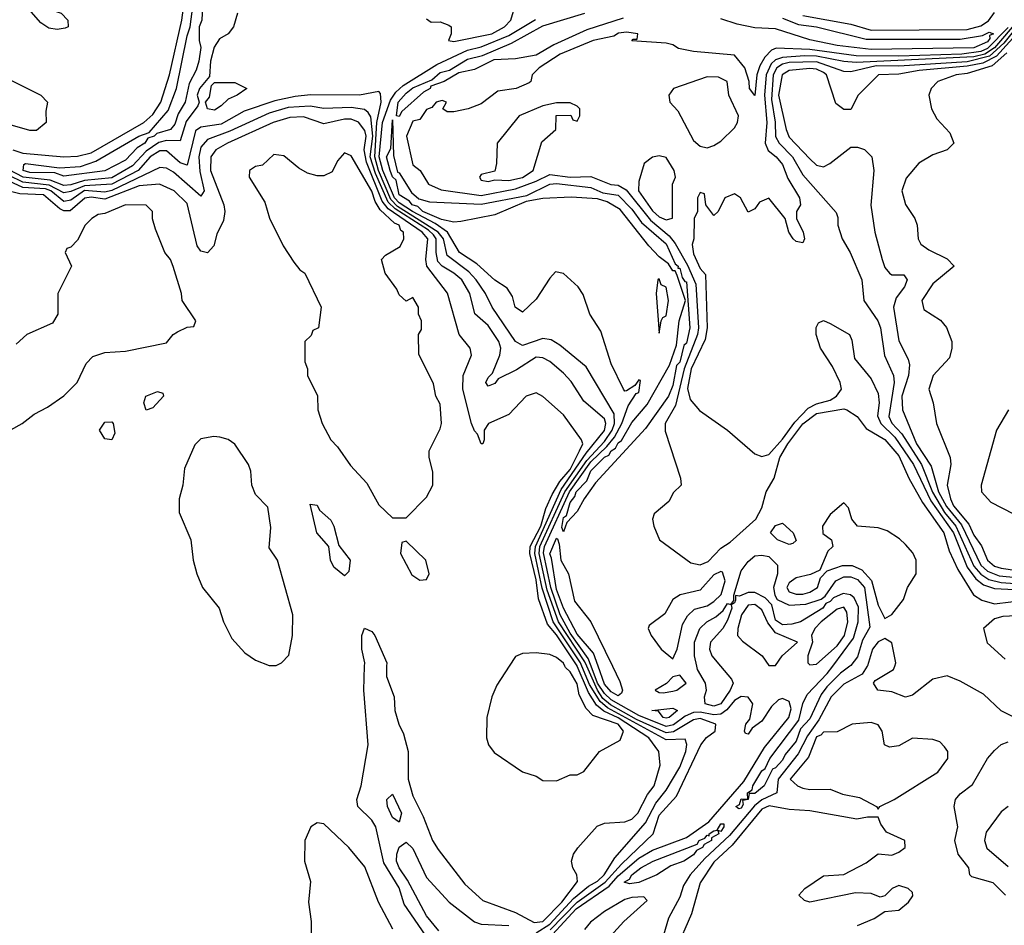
# Model space of a CAD drawing. Header units: inches. Extents: x 2380053 to 2584298, y 380219 to 546618.
# Tile 228 of 256: x 2470761 to 2473639, y 489242 to 491891. Entities that reach past the tile are written whole.
import ezdxf

# ---------------------------------------------------------------- set-up
doc = ezdxf.new("R2010")
doc.units = ezdxf.units.IN
doc.header["$MEASUREMENT"] = 0
doc.layers.add('C4478', color=7, linetype='Continuous')
doc.layers.add('C4479', color=7, linetype='Continuous')

msp = doc.modelspace()

# ---------------------------------------------------------------- linework, layer by layer
at = {"layer": 'C4478', "color": 2}
for points, elevation in [([(2471957.3, 489197.3), (2471884.1, 489304.1), (2471870, 489351.6), (2471825.1, 489425.1), (2471801.6, 489530), (2471790, 489549.3), (2471749.4, 489590), (2471746.6, 489610), (2471758.4, 489650), (2471779.5, 489770), (2471767, 489930), (2471769, 490000)], 30), ([(2471833.3, 490000), (2471833, 489970), (2471855.5, 489910), (2471857.1, 489870), (2471868.5, 489830), (2471882.3, 489802.3), (2471895.8, 489750), (2471895.8, 489670), (2471910, 489620.7), (2471940.3, 489560.3), (2471967.7, 489490), (2471984.1, 489464.1), (2472062.3, 489362.3), (2472114.6, 489314.6), (2472210, 489279.5), (2472264.9, 489250), (2472290, 489252.7), (2472345.3, 489310), (2472391.3, 489370), (2472389.4, 489389.4), (2472377.2, 489410), (2472373.2, 489430), (2472379, 489450), (2472391.8, 489468.2), (2472448.3, 489531.7), (2472470, 489540.4), (2472530, 489544.9), (2472550, 489552.7), (2472567.3, 489570), (2472595.7, 489624.3), (2472615.4, 489650), (2472632.7, 489710), (2472629, 489750), (2472599.8, 489790), (2472510, 489849), (2472468.5, 489868.5), (2472446.4, 489886.4), (2472423.5, 489923.5), (2472390.3, 490000)], 30), ([(2472191.3, 490000), (2472155.3, 489944.7), (2472141, 489910), (2472126, 489850), (2472124.7, 489790), (2472131.3, 489770), (2472147.1, 489747.1), (2472230, 489691.3), (2472270, 489678), (2472290, 489666), (2472330, 489664.7), (2472370, 489682), (2472390, 489682), (2472410, 489692), (2472455.3, 489750), (2472516.3, 489783.7), (2472526, 489810), (2472509.7, 489830), (2472435.6, 489855.6), (2472416.2, 489876.2), (2472396.2, 489916.2), (2472390, 489948.7), (2472370, 489983.7), (2472355.8, 489995.8), (2472354, 490000)], 34), ([(2472270, 489219.8), (2472310, 489245.2), (2472379.9, 489320.1), (2472423, 489357), (2472450, 489371.1), (2472468.9, 489390), (2472500.4, 489439.6), (2472590, 489541.5), (2472620.6, 489599.4), (2472650, 489637.7), (2472690, 489704.6), (2472707.4, 489750), (2472711.1, 489771.1), (2472706.3, 489786.3), (2472650, 489785), (2472478.6, 489878.6), (2472457, 489897), (2472426.7, 489946.7), (2472404.2, 490000)], 26), ([(2472282.8, 489177.2), (2472387.5, 489290), (2472483.3, 489356.7), (2472510, 489386.4), (2472570, 489438.4), (2472610, 489462), (2472710, 489499.1), (2472775.1, 489544.9), (2472877.4, 489662.6), (2472938.2, 489761.8), (2473009, 489850), (2473015.3, 489875.3), (2473010, 489896.9), (2472990, 489905.1), (2472978.7, 489901.3), (2472957.8, 489882.2), (2472930, 489839.6), (2472901.6, 489818.4), (2472890, 489801.2), (2472882.7, 489802.7), (2472879, 489810), (2472883.7, 489830), (2472894.8, 489845.2), (2472903.5, 489890), (2472890, 489909.6), (2472870, 489911.6), (2472850, 489899.8), (2472827.4, 489872.6), (2472810, 489859.5), (2472790, 489857.3), (2472750, 489865.8), (2472730, 489864.9), (2472706, 489854), (2472671.7, 489828.3), (2472650, 489823.4), (2472570, 489856.1), (2472490, 489901.4), (2472470, 489919.9), (2472450, 489949.9), (2472430.8, 490000)], 18), ([(2472311.4, 489228.6), (2472390, 489309.7), (2472472.1, 489367.9), (2472519.5, 489420.5), (2472612.7, 489510), (2472630, 489564.4), (2472680.5, 489619.5), (2472751.7, 489770), (2472768.7, 489791.3), (2472793.5, 489810), (2472795.8, 489830), (2472750, 489846.5), (2472730, 489843.4), (2472672.1, 489807.9), (2472650, 489804.9), (2472564.1, 489844.1), (2472487.2, 489887.2), (2472465.5, 489905.5), (2472449.5, 489929.5), (2472418.3, 490000)], 22), ([(2472493.2, 490000), (2472515, 489955), (2472522.3, 489930), (2472519.4, 489920.6), (2472510, 489913.3), (2472490, 489925.2), (2472470, 489947.4), (2472451.6, 490000)], 14), ([(2473237.7, 490000), (2473223.4, 489976.6), (2473170, 489947.2), (2473132.5, 489910), (2473097, 489843), (2473063.4, 489796.6), (2473036.1, 489743.9), (2472978.1, 489670), (2472973.4, 489630), (2472930, 489609.3), (2472908.1, 489591.9), (2472835.4, 489504.6), (2472763, 489437), (2472720.3, 489390), (2472701.4, 489358.6), (2472690, 489324), (2472657.4, 489262.6), (2472635.3, 489190)], 18), ([(2472809, 490000), (2472841.6, 489961.6), (2472846, 489950), (2472837.8, 489930), (2472810.1, 489889.9), (2472790, 489882.6), (2472764.2, 489890), (2472762, 489910), (2472768.7, 489930), (2472765.1, 489950), (2472742.2, 489990), (2472739.9, 490000)], 14), ([(2473187.7, 490000), (2473160.3, 489979.7), (2473120.3, 489939.7), (2473103.1, 489916.9), (2473070, 489846), (2473042.8, 489817.2), (2473030, 489780.5), (2472998, 489742), (2472990, 489724.8), (2472970, 489702.7), (2472961.2, 489698.8), (2472936.9, 489650), (2472910, 489627.8), (2472892.5, 489627.5), (2472890, 489609.8), (2472873, 489607), (2472875.3, 489595.3), (2472870, 489585.1), (2472862.5, 489582.5), (2472854, 489590), (2472864.9, 489595.1), (2472870, 489611.6), (2472889.3, 489610.7), (2472888.4, 489630), (2472902, 489638), (2472903.5, 489650), (2472930, 489693.7), (2472939.3, 489700.7), (2472953.3, 489730), (2473037.8, 489842.2), (2473050, 489890.8), (2473062.6, 489917.4), (2473121.3, 489978.7), (2473137.1, 490000)], 14), ([(2473708, 489830), (2473629.6, 489869.6), (2473578, 489918), (2473510, 489956), (2473471.9, 489971.9), (2473430, 489962), (2473370, 489915.1), (2473350.4, 489909.6), (2473310, 489925.1), (2473269.3, 489930), (2473256, 489950), (2473261.6, 489958.4), (2473315.3, 489990), (2473318.3, 490000)], 18), ([(2473642, 489330), (2473606.3, 489366.3), (2473544, 489384), (2473538, 489390), (2473535.3, 489410), (2473504, 489450), (2473494, 489490), (2473502.7, 489530), (2473492.3, 489590), (2473496, 489610), (2473510, 489626.8), (2473545.8, 489654.2), (2473589.8, 489730.2), (2473610, 489753.4), (2473630, 489770.7), (2473650, 489778.8)], 18), ([(2473210, 489241), (2473258, 489262), (2473290, 489282), (2473330, 489286), (2473359, 489310), (2473371.7, 489328.3), (2473370, 489338), (2473358, 489350), (2473330, 489358), (2473311.3, 489350), (2473290, 489328), (2473276, 489324), (2473250, 489335.1), (2473203.4, 489336.6), (2473070, 489309.4), (2473054.6, 489314.6), (2473038, 489330), (2473055.3, 489350), (2473110, 489386.8), (2473170, 489391), (2473234.8, 489425.2), (2473270, 489451.3), (2473310, 489447.7), (2473330, 489456), (2473348.7, 489470), (2473348, 489490), (2473294.5, 489514.5), (2473277.6, 489537.6), (2473270, 489558), (2473238.4, 489558.4), (2473207.5, 489552.5), (2473070, 489577.3), (2473010, 489581.1), (2472951.3, 489591.3), (2472930, 489581.8), (2472843.2, 489476.8), (2472790, 489426.6), (2472750, 489366), (2472724.2, 489275.8), (2472678.3, 489170)], 22), ([(2473650, 489589.2), (2473630, 489574), (2473585.5, 489514.5), (2473580.7, 489490), (2473588, 489468), (2473650, 489414)], 18), ([(2471851.2, 489231.2), (2471809.4, 489310), (2471770, 489413.2), (2471722.7, 489470), (2471650, 489539), (2471630, 489542), (2471612, 489530), (2471594, 489490), (2471593, 489430), (2471610.6, 489370), (2471604.9, 489310), (2471612.8, 489252.8), (2471612.7, 489210)], 34), ([(2471985.8, 489225.8), (2471949.8, 489270), (2471894.2, 489374.2), (2471869.8, 489410), (2471861.8, 489430), (2471862.7, 489450), (2471870, 489470.7), (2471890, 489484.9), (2471910, 489466.4), (2471950, 489382), (2472016, 489310), (2472090, 489252.6), (2472110, 489245.5), (2472190, 489241.3)], 26), ([(2472488, 489210), (2472526.8, 489253.2), (2472594.6, 489314.6), (2472585.2, 489325.2), (2472550, 489323.5), (2472530, 489317.4), (2472470, 489282.5), (2472429.1, 489250.9), (2472411.9, 489230)], 18)]:
    msp.add_lwpolyline(points, dxfattribs=dict(at, elevation=elevation))
for points, elevation in [([(2472690, 489974), (2472670, 489968.7), (2472651, 489949), (2472618, 489930), (2472630, 489922.8), (2472642, 489922), (2472670, 489927.2), (2472682, 489930), (2472709, 489950)], 18), ([(2472650, 489847.8), (2472642, 489850), (2472628.2, 489868.2), (2472608, 489870), (2472670, 489877.4), (2472683, 489870), (2472659.1, 489850)], 14), ([(2473250, 489835.3), (2473194, 489830), (2473150, 489808), (2473110, 489807), (2473102.2, 489797.8), (2473090, 489792.9), (2473066.3, 489733.7), (2473013, 489670), (2473034, 489650), (2473050, 489643.6), (2473070, 489639.5), (2473130, 489640.4), (2473165.4, 489625.4), (2473215.5, 489615.5), (2473264.7, 489590), (2473270, 489582), (2473275.3, 489590), (2473317.2, 489610), (2473444, 489690), (2473473.2, 489730), (2473474, 489750), (2473464.1, 489764.1), (2473450, 489779), (2473430, 489785.2), (2473370, 489789), (2473330, 489766.6), (2473302.7, 489762.7), (2473288.7, 489770), (2473282, 489810), (2473270, 489828)], 22), ([(2471870, 489544), (2471850, 489557.2), (2471836, 489590), (2471834, 489610), (2471850, 489626), (2471877, 489570)], 26), ([(2472810, 489516), (2472801, 489519), (2472804, 489510), (2472782.4, 489497.6), (2472782.4, 489490), (2472761.3, 489478.7), (2472757, 489470), (2472739.3, 489460.7), (2472730, 489448.4), (2472702, 489430), (2472664.2, 489415.8), (2472623, 489390), (2472570, 489367), (2472543.3, 489363.3), (2472527.9, 489367.9), (2472543.3, 489376.7), (2472549.8, 489390), (2472576.2, 489410), (2472612.3, 489430), (2472740.7, 489479.3), (2472746.9, 489490), (2472763.3, 489496.7), (2472770, 489505.5), (2472776, 489504), (2472776, 489510), (2472790, 489518.4), (2472799.7, 489520.3), (2472810, 489539.3), (2472818.8, 489538.8), (2472819.3, 489530)], 14)]:
    msp.add_lwpolyline(points, close=True, dxfattribs=dict(at, elevation=elevation))
at = {"layer": 'C4479', "color": 2}
for points, elevation in [([(2470740.3, 491510), (2470770, 491500.9), (2470889.7, 491490.3), (2470930, 491492.3), (2470970, 491501.7), (2471124, 491590), (2471150, 491613.8), (2471172.9, 491650), (2471198.1, 491730), (2471234.6, 491890), (2471244.9, 491970)], 18), ([(2470755.3, 491975.3), (2470810, 491950.7), (2470818, 491938), (2470842.8, 491922.8), (2470882, 491910), (2470901, 491890), (2470902, 491870), (2470894, 491866), (2470870, 491862.7), (2470846, 491866), (2470822, 491882), (2470794, 491914), (2470768.9, 491928.9), (2470750, 491948)], 18), ([(2471295.6, 491950), (2471292.9, 491890), (2471285.7, 491870), (2471285.3, 491830), (2471290.2, 491810), (2471283.9, 491770), (2471276.5, 491743.5), (2471255.8, 491704.2), (2471244, 491650), (2471224.3, 491615.7), (2471214.1, 491585.9), (2471201.3, 491570), (2471161.5, 491558.5), (2471153.7, 491550), (2471135.6, 491544.4), (2471126.3, 491530), (2471104, 491516), (2471070, 491479.8), (2471010, 491449.2), (2470890, 491433.6), (2470863.1, 491443.1), (2470790, 491444.1), (2470771.3, 491450), (2470772.3, 491467.7), (2470778, 491470), (2470877.4, 491457.4), (2470938, 491462), (2470983.2, 491476.8), (2471109.4, 491550.6), (2471139, 491561), (2471194.8, 491625.2), (2471219.3, 491690), (2471250, 491844), (2471259.3, 491870), (2471271.8, 491968.2)], 14), ([(2471397.8, 491910), (2471386, 491870), (2471370.2, 491849.8), (2471345.1, 491834.9), (2471329.3, 491810.7), (2471318.4, 491770), (2471315.2, 491724.8), (2471285.8, 491690), (2471279, 491670), (2471284.9, 491650), (2471281.3, 491638.7), (2471247.1, 491592.9), (2471230, 491536.9), (2471190, 491537.8), (2471167.8, 491532.2), (2471130, 491506.6), (2471090, 491463.2), (2471030, 491428.9), (2470950, 491420.3), (2470910, 491407.9), (2470890, 491406.2), (2470850, 491421.7), (2470771.1, 491430), (2470730, 491451.6)], 18), ([(2472524.7, 491895.3), (2472418.7, 491861.3), (2472322.4, 491817.6), (2472270, 491787.2), (2472210, 491776.4), (2472146.4, 491773.6), (2472090, 491745.6), (2472044.4, 491735.6), (2472001.6, 491710), (2471962.9, 491697.1), (2471960.4, 491690), (2471940.9, 491679.1), (2471877.8, 491622.2), (2471870, 491608.2), (2471862, 491610), (2471866.6, 491650), (2471890, 491676), (2471910, 491691.5), (2471964.9, 491715.1), (2471990, 491736.3), (2472016.6, 491743.4), (2472070, 491775.3), (2472113.7, 491786.3), (2472197.9, 491822.1), (2472290, 491872.9), (2472412.7, 491910)], 14), ([(2471950, 491894), (2471963.6, 491883.6), (2471990, 491884.7), (2472015.3, 491875.3), (2472022, 491870), (2472022, 491850), (2472014, 491830), (2472030, 491827.3), (2472141.2, 491850), (2472178, 491870), (2472196, 491890), (2472204, 491916)], 22), ([(2472990, 491895.8), (2473037.4, 491877.4), (2473090.1, 491870.1), (2473234.5, 491834.5), (2473510, 491834), (2473575.2, 491844.8), (2473594.7, 491854.7), (2473606.8, 491850), (2473595.4, 491844.6), (2473596.4, 491836.4), (2473590, 491826.7), (2473550, 491809.2), (2473250, 491804.3), (2473150, 491815.5), (2473070, 491832.1), (2472970, 491864.5), (2472910, 491867.3), (2472857.7, 491877.7), (2472810, 491893.6)], 14), ([(2473050, 491903.7), (2473190, 491878), (2473250, 491860.8), (2473530, 491862.8), (2473570, 491873.2), (2473592.5, 491887.5), (2473610, 491912.2)], 18), ([(2472430.8, 490000), (2472422.3, 490022.3), (2472370, 490096.4), (2472340.5, 490150), (2472313.1, 490230), (2472291.5, 490331.5), (2472294.3, 490350), (2472367.4, 490510), (2472430, 490597.7), (2472477.4, 490642.6), (2472499.4, 490670), (2472520.7, 490710), (2472538.9, 490761.1), (2472562.7, 490797.3), (2472570, 490801), (2472575.3, 490835.3), (2472570, 490838), (2472558.8, 490821.2), (2472534.8, 490805.2), (2472530, 490804), (2472525.2, 490810), (2472490, 490884), (2472459.8, 490979.8), (2472427.3, 491030), (2472407.5, 491087.5), (2472393.2, 491110), (2472350, 491149), (2472326.8, 491153.2), (2472310, 491135.3), (2472270, 491073.2), (2472230, 491035.3), (2472209.3, 491050), (2472201.5, 491081.5), (2472185.8, 491105.8), (2472150, 491129.6), (2472097.1, 491177.1), (2472046.2, 491210), (2472010.9, 491270), (2471975.1, 491295.1), (2471908.4, 491330), (2471870, 491355.7), (2471856.3, 491370), (2471822.6, 491450), (2471811.8, 491490), (2471820.7, 491590), (2471844.5, 491655.5), (2471860.5, 491679.5), (2471881.2, 491698.8), (2471980.2, 491759.8), (2472070, 491801.5), (2472110, 491811.3), (2472190, 491844.4), (2472268.8, 491891.2)], 18), ([(2473650, 491867.9), (2473590, 491807), (2473570, 491798.2), (2473514.8, 491790), (2473330, 491784.4), (2473205.5, 491785.5), (2473070, 491804), (2472972.1, 491807.9), (2472958.4, 491801.6), (2472938.6, 491781.4), (2472923.8, 491756.2), (2472915.6, 491730), (2472910, 491669), (2472894, 491690), (2472893.2, 491710), (2472880.4, 491750), (2472850, 491787.6), (2472730, 491797.6), (2472686.6, 491806.6), (2472670, 491817.2), (2472650, 491822.7), (2472550, 491829.2), (2472554, 491834), (2472566, 491834), (2472568, 491850), (2472534.2, 491854.2), (2472511.2, 491851.2), (2472497, 491843), (2472437.3, 491830), (2472340.4, 491790), (2472279.1, 491750), (2472258.8, 491730), (2472254.8, 491710), (2472250, 491706), (2472212, 491690), (2472158, 491682), (2472110, 491645.2), (2472072, 491630), (2472030, 491621.2), (2472010, 491622), (2471998, 491630), (2472008, 491650), (2471995.1, 491655.1), (2471978, 491650), (2471965.5, 491634.5), (2471950, 491628.7), (2471930, 491599), (2471910, 491594), (2471891, 491550), (2471910, 491466.8), (2471931.3, 491450), (2471956, 491410), (2471993.1, 491393.1), (2472110, 491377), (2472210, 491396.6), (2472270, 491418.4), (2472310, 491438.3), (2472370, 491430.8), (2472430, 491432.8), (2472488.7, 491408.7), (2472510, 491406.9), (2472533.7, 491393.7), (2472604.6, 491304.6), (2472659.2, 491259.2), (2472676.5, 491236.5), (2472713, 491173), (2472737.5, 491117.5), (2472744.6, 490990), (2472741.5, 490970), (2472702.8, 490870), (2472677.6, 490762.4), (2472647.6, 490710), (2472647.5, 490687.5), (2472692, 490550), (2472694, 490530), (2472671.6, 490508.4), (2472658, 490482), (2472614.8, 490445.2), (2472610.8, 490430), (2472614, 490410), (2472631, 490370), (2472722, 490302), (2472750, 490296.9), (2472773.3, 490306.7), (2472810, 490345.3), (2472837.3, 490362.7), (2472912.1, 490430), (2472930, 490463), (2472942.2, 490510), (2472966.2, 490550), (2472982.3, 490610), (2473006, 490650), (2473050, 490709.2), (2473090, 490739.4), (2473170, 490752.4), (2473178.8, 490750), (2473208.4, 490730), (2473234.9, 490694.9), (2473290, 490663.1), (2473330, 490615.2), (2473359.6, 490550), (2473399.2, 490479.2), (2473462.3, 490390), (2473477.8, 490337.8), (2473502.5, 490282.5), (2473548.4, 490208.4), (2473573, 490193), (2473610, 490182.8), (2473705.7, 490194.3)], 18), ([(2473679, 491890), (2473610, 491808.6), (2473581.6, 491790), (2473550, 491782.1), (2473206.1, 491766.1), (2473170, 491768.6), (2473090, 491784.2), (2473054.3, 491785.7), (2472990, 491780.9), (2472970, 491773.7), (2472957.7, 491762.3), (2472942.7, 491730), (2472937.8, 491670), (2472944.3, 491590), (2472940.2, 491530), (2472948.3, 491508.3), (2472971.7, 491490), (2472990, 491468), (2473006.4, 491426.4), (2473040.5, 491370), (2473042.8, 491350), (2473031, 491330), (2473031, 491310), (2473050.8, 491270), (2473054.8, 491250), (2473050, 491238), (2473030, 491242), (2473022, 491250), (2473009, 491270), (2472998, 491310), (2472950, 491368.7), (2472922.8, 491357.2), (2472910, 491338), (2472890, 491328), (2472868, 491370), (2472850, 491382), (2472822, 491370), (2472802, 491330), (2472790, 491318), (2472766, 491350), (2472762, 491382), (2472750, 491386), (2472742, 491370), (2472742, 491330), (2472732, 491310), (2472731.3, 491250), (2472726.4, 491233.6), (2472730, 491206), (2472750, 491163), (2472765.7, 491145.7), (2472770.4, 490990), (2472764.3, 490955.7), (2472723.1, 490870), (2472712.7, 490812.7), (2472720.4, 490780.4), (2472747.8, 490747.8), (2472830, 490690.3), (2472910, 490620.7), (2472930, 490613), (2472950, 490619.5), (2472990, 490663.8), (2473026, 490714), (2473065.4, 490754.6), (2473090, 490767.5), (2473130, 490778.5), (2473147.8, 490790), (2473162.7, 490810), (2473159.3, 490830), (2473136.5, 490876.5), (2473101.2, 490930), (2473089, 490970), (2473088.9, 490991.1), (2473095.3, 491004.7), (2473110, 491011.3), (2473130, 491002.8), (2473186, 490970), (2473193.4, 490953.4), (2473200.5, 490900.5), (2473250, 490840.7), (2473270, 490798), (2473272.8, 490770), (2473268, 490732), (2473278.2, 490710), (2473319.1, 490670), (2473373.5, 490590), (2473423.7, 490483.7), (2473490.3, 490390.3), (2473530.1, 490290.1), (2473555.4, 490255.4), (2473577.6, 490237.6), (2473610, 490227.2), (2473844.1, 490215.9)], 22), ([(2473691.4, 491890), (2473637.4, 491822.6), (2473595.4, 491784.6), (2473530, 491768), (2473330, 491755), (2473264.1, 491755.9), (2473190, 491738.5), (2473170, 491739.8), (2473090, 491767.5), (2473010, 491765.4), (2472990, 491760.7), (2472973.5, 491750), (2472963.1, 491730), (2472957.8, 491657.8), (2472968.8, 491591.2), (2472969.5, 491549.5), (2472980.8, 491530), (2473019.2, 491490), (2473050, 491437), (2473147.1, 491327.1), (2473152.3, 491312.3), (2473152.2, 491290), (2473164.4, 491250), (2473188.2, 491210), (2473222.4, 491130), (2473227.7, 491070), (2473268.8, 491010), (2473276.5, 490990), (2473289, 490909), (2473314.9, 490850), (2473316.5, 490830), (2473301, 490730), (2473310, 490710.4), (2473339.2, 490679.2), (2473396.6, 490590), (2473428.6, 490508.6), (2473464.3, 490450), (2473497.2, 490410), (2473550, 490292.2), (2473570, 490268.9), (2473593.8, 490253.8), (2473630, 490244.8), (2473750, 490236.2)], 26), ([(2473682.3, 491857.7), (2473615.5, 491784.5), (2473575.7, 491764.3), (2473530, 491755.1), (2473390, 491742.7), (2473330, 491731.3), (2473270.6, 491729.4), (2473212, 491670), (2473190, 491628.7), (2473170, 491628.7), (2473146.3, 491646.3), (2473119.1, 491730), (2473110, 491736.8), (2473090, 491746.6), (2473070, 491748.7), (2473010, 491742), (2472989.4, 491730), (2472979.1, 491670), (2473001.1, 491570), (2473010, 491547.4), (2473070, 491483.8), (2473090, 491466), (2473110, 491460.7), (2473128.7, 491470), (2473190, 491518), (2473210, 491518), (2473230, 491511.3), (2473251.3, 491490), (2473257.3, 491450), (2473248.3, 491348.3), (2473260.7, 491270), (2473282, 491190), (2473290, 491166), (2473302.8, 491150), (2473310, 491144.9), (2473344.7, 491144.7), (2473354.8, 491130), (2473347.3, 491110), (2473322.6, 491077.4), (2473314.4, 491050), (2473330, 490951.3), (2473357.8, 490897.7), (2473361.7, 490881.7), (2473358.6, 490850), (2473338.9, 490790), (2473341.5, 490750), (2473381.7, 490650), (2473425.4, 490585.4), (2473446.4, 490510), (2473470, 490467.5), (2473513.5, 490413.5), (2473570, 490295.6), (2473590, 490277.6), (2473624.2, 490264.3), (2473747.1, 490253)], 30), ([(2473645.9, 491794.1), (2473603.5, 491756.5), (2473530, 491733.9), (2473498, 491730), (2473444.7, 491710), (2473424.7, 491690), (2473418, 491670), (2473426, 491630), (2473441.4, 491601.4), (2473479.8, 491559.8), (2473491.3, 491530), (2473471.3, 491510), (2473430, 491496), (2473388.6, 491471.4), (2473352.1, 491427.9), (2473339.1, 491390), (2473350.4, 491350.4), (2473377.3, 491310), (2473384, 491290), (2473387.3, 491250), (2473394.9, 491234.9), (2473418.3, 491218.3), (2473472, 491192), (2473492, 491170), (2473430, 491118), (2473398, 491070), (2473403.4, 491043.4), (2473452.2, 491012.2), (2473470, 490991), (2473484.9, 490950), (2473485.5, 490930), (2473478.4, 490901.6), (2473431, 490850), (2473418, 490810), (2473431, 490770), (2473440.7, 490710), (2473480.7, 490610), (2473482, 490590), (2473471.7, 490530), (2473481.3, 490490), (2473490, 490469.4), (2473535.5, 490415.5), (2473550, 490383.2), (2473572.4, 490352.4), (2473590, 490310.4), (2473610, 490292.7), (2473630, 490286.3), (2473730, 490272.1)], 34), ([(2470734.4, 491714.4), (2470822, 491670), (2470842, 491650), (2470836.9, 491623.1), (2470838, 491590), (2470810, 491567), (2470790, 491567.3), (2470725.9, 491585.9)], 18), ([(2472418.3, 490000), (2472412.7, 490012.7), (2472335.4, 490130), (2472302.1, 490222.1), (2472279.1, 490330), (2472281, 490350), (2472354.5, 490510), (2472418, 490602), (2472470, 490657), (2472492.6, 490690), (2472499.6, 490710), (2472498.5, 490738.5), (2472416.1, 490876.1), (2472339.1, 490939.1), (2472314.3, 490954.3), (2472290, 490958.9), (2472230, 490938.3), (2472210, 490949.5), (2472142.2, 491050), (2472122.7, 491090), (2472094.8, 491130), (2472073.3, 491153.3), (2472010, 491201.1), (2471999.1, 491250), (2471984.3, 491270), (2471865.1, 491345.1), (2471845.3, 491365.3), (2471809.5, 491449.5), (2471798.7, 491490), (2471804.6, 491590), (2471816.8, 491650), (2471814.9, 491674.9), (2471810, 491681.2), (2471754, 491670), (2471611.1, 491671.1), (2471566.1, 491666.1), (2471506.2, 491653.8), (2471416.7, 491623.3), (2471350, 491585.7), (2471290, 491576.4), (2471274.3, 491565.7), (2471250, 491465.1), (2471230, 491472.8), (2471190, 491507.4), (2471170, 491507.8), (2471142.3, 491490), (2471106.8, 491450), (2471030, 491409.5), (2470950, 491405), (2470910, 491388.1), (2470890, 491384.4), (2470847.1, 491407.1), (2470770, 491416), (2470730, 491435.7)], 22), ([(2472404.2, 490000), (2472399.9, 490010), (2472320.5, 490130), (2472287.9, 490227.9), (2472266.5, 490330), (2472268.7, 490350), (2472343.7, 490516.4), (2472416.8, 490623.2), (2472470, 490689.1), (2472473.7, 490710), (2472470, 490723.7), (2472410, 490775.6), (2472372.7, 490832.7), (2472350, 490857.6), (2472310, 490891.3), (2472290, 490902.4), (2472270, 490904.2), (2472213.1, 490866.9), (2472159.1, 490840.9), (2472150, 490826.6), (2472130, 490819), (2472123.7, 490830), (2472130, 490844.7), (2472142.9, 490857.1), (2472164, 490910), (2472166.6, 490930), (2472161.1, 490950), (2472130, 490996.9), (2472091, 491031), (2472076, 491090), (2472053.1, 491130), (2472029.6, 491150), (2471995.1, 491170), (2471983.3, 491183.3), (2471977.6, 491210), (2471978.1, 491250), (2471970, 491261.3), (2471955.3, 491275.3), (2471857.8, 491337.8), (2471837.4, 491357.4), (2471800.9, 491440.9), (2471785.3, 491490), (2471792.7, 491550), (2471786.8, 491606.8), (2471779.7, 491619.7), (2471768.3, 491628.3), (2471730, 491634.3), (2471650, 491631.6), (2471610, 491638.4), (2471545.6, 491634.4), (2471490, 491618), (2471375.2, 491564.8), (2471310, 491540.8), (2471290, 491518.7), (2471284.1, 491490), (2471287.4, 491447.4), (2471299.5, 491390), (2471290, 491375.1), (2471210, 491445.3), (2471190, 491456.8), (2471170, 491459.2), (2471030, 491391.3), (2471010, 491387), (2470950, 491391), (2470910, 491362.7), (2470890, 491359.6), (2470851.8, 491390), (2470835.8, 491395.9), (2470770, 491400.5), (2470730, 491418.3)], 26), ([(2472390.3, 490000), (2472390, 490000.6), (2472330, 490091.7), (2472303.4, 490123.4), (2472276.9, 490196.9), (2472270, 490252.3), (2472251.4, 490330), (2472252.7, 490350), (2472283.8, 490410), (2472298.6, 490461.4), (2472317.3, 490502.7), (2472339.6, 490540.4), (2472370, 490575.8), (2472397.3, 490630), (2472406.6, 490650), (2472402.6, 490662.6), (2472350, 490735.1), (2472290, 490789.2), (2472270, 490799.3), (2472241, 490790), (2472190, 490736), (2472131.3, 490710), (2472118, 490690), (2472118, 490662), (2472114, 490650), (2472109.2, 490650), (2472099, 490679), (2472090, 490688), (2472081.2, 490710), (2472055.8, 490810), (2472056.9, 490850), (2472081.2, 490910), (2472077.2, 490930), (2472045.1, 490970), (2472011, 491091), (2471950.8, 491170), (2471947.7, 491190), (2471953.9, 491250), (2471937.3, 491270), (2471838, 491338.1), (2471820.6, 491360.6), (2471774.5, 491474.5), (2471767.6, 491510), (2471773.1, 491550), (2471770, 491566.6), (2471751.3, 491591.3), (2471730, 491599.8), (2471710, 491600.3), (2471650, 491586.9), (2471590, 491607.1), (2471550, 491605.3), (2471501.6, 491590), (2471368.2, 491530), (2471334.4, 491510), (2471318.9, 491490), (2471318, 491450), (2471356.9, 491350), (2471360.3, 491330), (2471356.1, 491303.9), (2471336.7, 491263.3), (2471328.5, 491230), (2471310, 491209.6), (2471290, 491213.6), (2471279.1, 491230), (2471250, 491353.6), (2471212.3, 491390), (2471169.7, 491409.7), (2471110, 491405.4), (2471010, 491366.5), (2470970, 491372), (2470950.9, 491369.1), (2470907.9, 491332.1), (2470890, 491332), (2470877.9, 491337.9), (2470830, 491378.3), (2470761.5, 491381.5), (2470730, 491389.6)], 30), ([(2470710, 490678), (2470768, 490710), (2470802.7, 490737.3), (2470842, 490758), (2470890, 490791.3), (2470928.7, 490830), (2470954.6, 490885.4), (2470974.6, 490905.4), (2471010, 490918), (2471070, 490921), (2471190, 490946), (2471209.5, 490970.5), (2471221.5, 490978.5), (2471250, 490992), (2471270, 490994), (2471275.3, 491010), (2471235.3, 491070), (2471234, 491090), (2471209.3, 491169.3), (2471201.2, 491190), (2471185.2, 491210), (2471158, 491278), (2471148.9, 491308.9), (2471148.7, 491330), (2471130, 491348.7), (2471070, 491349.2), (2471010, 491324), (2470990, 491321.2), (2470971.3, 491310), (2470952, 491290), (2470930, 491246), (2470910, 491226), (2470898, 491222), (2470894, 491210), (2470912, 491170), (2470872, 491090), (2470872, 491030), (2470856.9, 491003.1), (2470782, 490970), (2470750, 490942)], 34), ([(2473651.3, 490750), (2473616, 490690), (2473571.3, 490530), (2473572, 490510), (2473599.6, 490479.6), (2473665.4, 490445.4)], 38), ([(2472451.6, 490000), (2472438.3, 490038.3), (2472390, 490093.5), (2472350, 490169.7), (2472330, 490224.7), (2472315.6, 490315.6), (2472310, 490329), (2472330, 490374), (2472333, 490373), (2472337.1, 490357.1), (2472342.3, 490310), (2472364.9, 490270), (2472382.8, 490190), (2472430.4, 490130), (2472493.2, 490000)], 14), ([(2472739.9, 490000), (2472733, 490030), (2472732.8, 490070), (2472748.7, 490110), (2472769.7, 490130), (2472795.8, 490144.2), (2472817.2, 490162.8), (2472830, 490183.8), (2472839.3, 490180.7), (2472847.9, 490192.1), (2472847.9, 490207.9), (2472870, 490279.3), (2472890, 490306.7), (2472910, 490323), (2472930, 490324.9), (2472950, 490320.7), (2472975.4, 490295.4), (2472975.6, 490270), (2472964.4, 490230), (2472968, 490208), (2472975.1, 490195.1), (2473010, 490178.4), (2473059, 490181), (2473103.8, 490196.2), (2473114.9, 490205.1), (2473146.4, 490250), (2473170, 490261.2), (2473190, 490261.2), (2473210, 490254), (2473230.1, 490230), (2473245.7, 490114.3), (2473224.1, 490075.9), (2473210, 490027.6), (2473190, 490001.7), (2473187.7, 490000)], 14), ([(2473137.1, 490000), (2473198.2, 490081.9), (2473211.3, 490130), (2473212.8, 490172.8), (2473200.1, 490200.1), (2473188.8, 490208.8), (2473167.8, 490212.3), (2473139.6, 490200.4), (2473130, 490188.8), (2473116.7, 490183.3), (2473108.4, 490170), (2473043, 490130), (2473017.5, 490122.5), (2472990, 490121.1), (2472970, 490134.5), (2472959.6, 490179.6), (2472939.9, 490199.9), (2472910, 490215.1), (2472890, 490216), (2472865.1, 490205.1), (2472853.4, 490206.6), (2472853.4, 490193.4), (2472850, 490185.2), (2472840.5, 490179.5), (2472842.4, 490170), (2472830, 490134.5), (2472816.1, 490110), (2472780.3, 490070), (2472776.9, 490050), (2472783.7, 490030), (2472809, 490000)], 14), ([(2473732, 490150), (2473634.4, 490145.6), (2473610, 490139), (2473578, 490110), (2473588.3, 490068.3), (2473640.9, 490020.9)], 18), ([(2471769, 490000), (2471769.3, 490010), (2471760.9, 490050), (2471761.2, 490090), (2471769, 490111), (2471790, 490101), (2471798.8, 490090), (2471833.4, 490010), (2471833.3, 490000)], 30), ([(2473318.3, 490000), (2473321.2, 490010), (2473310, 490068), (2473290, 490081.2), (2473270, 490071.3), (2473253.1, 490050), (2473238.6, 490001.4), (2473237.7, 490000)], 18), ([(2472354, 490000), (2472350, 490009.2), (2472330, 490025.2), (2472310, 490034), (2472270, 490039), (2472230, 490037.2), (2472210, 490028.7), (2472191.3, 490000)], 34)]:
    msp.add_lwpolyline(points, dxfattribs=dict(at, elevation=elevation))
for points, elevation in [([(2472770, 491723.7), (2472672, 491690), (2472658, 491670), (2472661, 491650), (2472684.5, 491624.5), (2472730, 491538), (2472750, 491521), (2472770, 491516), (2472790, 491522.8), (2472810, 491536), (2472850, 491574.4), (2472858.7, 491590), (2472862, 491610), (2472833.6, 491670), (2472828.7, 491710), (2472803.2, 491723.2)], 22), ([(2471330, 491626.6), (2471309.2, 491630), (2471304, 491650), (2471315.3, 491664.7), (2471321.7, 491698.3), (2471330, 491707.3), (2471390, 491707.7), (2471424.7, 491690), (2471396, 491670), (2471370, 491658.7), (2471350, 491638.7)], 18), ([(2472370, 491648), (2472330, 491648), (2472290, 491639), (2472221, 491610), (2472156, 491530), (2472154.8, 491470), (2472150, 491448), (2472110, 491438), (2472104.7, 491430), (2472110, 491422), (2472130, 491418), (2472150, 491422.8), (2472190, 491420.3), (2472230, 491429.4), (2472261.6, 491450), (2472286.6, 491533.4), (2472328, 491570), (2472328.9, 491611.1), (2472372, 491612), (2472378, 491598), (2472390, 491594), (2472398, 491610), (2472398, 491630), (2472390, 491638)], 22), ([(2472110, 491351.5), (2472243, 491377), (2472310, 491410.1), (2472330, 491411.5), (2472430, 491400.2), (2472465.1, 491385.1), (2472510, 491378), (2472550, 491336.9), (2472578.2, 491298.2), (2472650, 491235.9), (2472676.7, 491176.7), (2472685.5, 491170), (2472684.5, 491164.5), (2472690, 491164), (2472697.2, 491137.2), (2472704.9, 491124.9), (2472710, 491124), (2472719.8, 490990), (2472710, 490944.7), (2472701.8, 490938.2), (2472690, 490889.7), (2472680.6, 490879.4), (2472670, 490820.7), (2472657.4, 490790), (2472590, 490695.6), (2472443.5, 490536.5), (2472410.4, 490490), (2472390, 490452.3), (2472359.8, 490420.2), (2472350, 490393.2), (2472345.6, 490405.6), (2472350, 490435.3), (2472359.5, 490440.5), (2472370, 490478.7), (2472383.6, 490496.4), (2472387.2, 490510), (2472418, 490542), (2472430, 490571.7), (2472470, 490611.5), (2472482.9, 490617.1), (2472489.9, 490630), (2472502.6, 490637.4), (2472510, 490653), (2472519.8, 490660.2), (2472550, 490713.1), (2472595, 490765), (2472659.8, 490880.2), (2472681, 490939), (2472688.1, 491010), (2472706.6, 491070), (2472682.7, 491142.7), (2472676.6, 491156.6), (2472670, 491156.2), (2472657, 491177), (2472630, 491197.7), (2472599.8, 491230), (2472515.9, 491335.9), (2472478.3, 491358.3), (2472450, 491366.6), (2472372.3, 491372.3), (2472290, 491367.7), (2472241.1, 491358.9), (2472150, 491320.5), (2472050, 491300.4), (2472030, 491299.2), (2471993.5, 491306.5), (2471939.2, 491330), (2471924.7, 491344.7), (2471907.9, 491350), (2471900.4, 491360.4), (2471870, 491379.2), (2471861.3, 491421.3), (2471850, 491431.8), (2471843.7, 491450), (2471833.2, 491490), (2471846, 491514), (2471850, 491598), (2471853.7, 491493.7), (2471864.7, 491444.7), (2471870, 491443), (2471905.9, 491385.9), (2471927, 491367), (2471958.2, 491358.2)], 14), ([(2471710, 491502), (2471690, 491478), (2471673.7, 491446.3), (2471650, 491434), (2471630, 491434), (2471602, 491442), (2471576.5, 491456.5), (2471532.9, 491492.9), (2471503.6, 491496.4), (2471470, 491466), (2471450, 491462), (2471432, 491450), (2471431.3, 491430), (2471477.5, 491357.5), (2471490.9, 491310.9), (2471531.3, 491230), (2471562, 491182), (2471579.6, 491159.6), (2471594, 491150), (2471642, 491050), (2471634, 490990), (2471618, 490982), (2471612.7, 490967.3), (2471594, 490950), (2471594, 490890), (2471602, 490870), (2471602, 490850), (2471631.1, 490791.1), (2471632, 490750), (2471644.7, 490710), (2471670, 490662), (2471690, 490642), (2471727.5, 490587.5), (2471775.3, 490535.3), (2471810, 490472), (2471850, 490434), (2471890, 490434), (2471950, 490494), (2471968, 490530), (2471968.4, 490568.4), (2471958, 490610), (2471958, 490630), (2471990, 490694), (2471993.2, 490710), (2471990, 490766), (2471977.2, 490790), (2471970, 490826), (2471927.3, 490912.7), (2471926, 490970), (2471935.3, 490984.7), (2471935.3, 491010), (2471926, 491030), (2471926, 491050), (2471910, 491078), (2471890, 491068), (2471870, 491086), (2471863.1, 491103.1), (2471828.7, 491150), (2471818, 491190), (2471830, 491202), (2471872.5, 491227.5), (2471884, 491250), (2471882.7, 491270), (2471874.9, 491274.9), (2471869.5, 491290), (2471855.9, 491295.9), (2471814.5, 491334.5), (2471799.5, 491359.5), (2471790, 491389.6), (2471730, 491493.2)], 34), ([(2472630, 491493.2), (2472610, 491488.7), (2472586, 491470), (2472570, 491418), (2472569.2, 491390.8), (2472610, 491332.2), (2472630, 491314.4), (2472650, 491305.3), (2472669, 491311), (2472669, 491410), (2472678, 491430), (2472674, 491450), (2472650, 491488)], 22), ([(2472630, 491133.2), (2472626, 491130), (2472620.7, 491090), (2472630, 490974), (2472635.3, 491010), (2472640.2, 491019.8), (2472650, 491024.7), (2472657.6, 491070), (2472650, 491108.7), (2472636, 491116)], 18), ([(2471130, 490749.2), (2471124, 490770), (2471129.2, 490790), (2471163.6, 490803.6), (2471178.8, 490798.8), (2471181, 490790), (2471150, 490755.3)], 30), ([(2471030, 490662), (2471010, 490665.2), (2470994, 490690), (2471010, 490713.4), (2471030, 490714.8), (2471034, 490710), (2471038.5, 490681.5)], 30), ([(2471327.9, 490672.1), (2471290, 490665.2), (2471272.8, 490647.2), (2471242, 490578), (2471238, 490530), (2471226.8, 490490), (2471227.3, 490450), (2471261, 490370), (2471267.7, 490310), (2471278, 490270), (2471295.5, 490230), (2471344, 490170), (2471356.3, 490130), (2471381.1, 490081.1), (2471418.8, 490038.8), (2471450, 490018), (2471490, 490002), (2471510, 490002), (2471526, 490010), (2471547.3, 490032.7), (2471558, 490090), (2471559, 490150), (2471514, 490310), (2471490, 490346), (2471494.8, 490405.2), (2471485.6, 490465.6), (2471450, 490502), (2471439.3, 490530), (2471436.2, 490570), (2471429.6, 490589.7), (2471390, 490649.2), (2471370, 490662.7), (2471346, 490670)], 34), ([(2471710, 490264), (2471679, 490290), (2471669.3, 490310), (2471664, 490350), (2471629.3, 490390), (2471610, 490474), (2471630, 490471), (2471636.8, 490456.8), (2471670, 490426.8), (2471679.3, 490410), (2471693.2, 490353.2), (2471726.8, 490310), (2471722.8, 490277.2)], 30), ([(2473170, 490478), (2473130, 490444), (2473107.7, 490410), (2473108.5, 490388.5), (2473134, 490370), (2473138, 490350), (2473123.1, 490336.9), (2473099.5, 490280.5), (2473071.8, 490268.2), (2473030, 490258.3), (2473010, 490243.6), (2473003.2, 490230), (2473010, 490217.6), (2473030, 490210.3), (2473050, 490210.2), (2473070, 490216.3), (2473092.4, 490230), (2473101.7, 490258.3), (2473120.7, 490279.3), (2473165.4, 490294.6), (2473194.3, 490294.3), (2473222.1, 490282.1), (2473250.8, 490250.8), (2473270, 490178.8), (2473290, 490139.1), (2473310, 490150.8), (2473344.5, 490195.5), (2473356, 490230), (2473381.2, 490270), (2473380.9, 490310), (2473371.2, 490331.2), (2473350, 490356), (2473332.8, 490372.8), (2473296.1, 490396.1), (2473270, 490404.5), (2473209.4, 490409.4), (2473193.2, 490430), (2473183.1, 490463.1)], 18), ([(2473010, 490356), (2472975.3, 490370), (2472955.3, 490390), (2472970, 490411.3), (2472990, 490418.8), (2473022, 490390), (2473030, 490368), (2473021, 490359)], 14), ([(2471890, 490366), (2471878, 490362), (2471874, 490330), (2471906.8, 490266.8), (2471930, 490252), (2471950, 490254), (2471958, 490270), (2471948, 490310)], 34), ([(2472810, 490277), (2472790, 490267), (2472750, 490222.7), (2472690.9, 490209.1), (2472670, 490195.3), (2472646.4, 490153.6), (2472601, 490119), (2472598, 490110), (2472606.8, 490090), (2472636, 490050), (2472670, 490022), (2472682.7, 490050), (2472698.4, 490121.6), (2472712.8, 490147.2), (2472733, 490167), (2472770, 490176.4), (2472790, 490189), (2472810.7, 490210), (2472823.1, 490250), (2472815.1, 490275.1)], 18), ([(2472910, 490180.7), (2472890, 490178.9), (2472871, 490150), (2472859.7, 490110), (2472858.7, 490090), (2472873, 490073), (2472931, 490030), (2472950, 490002), (2472970, 490002), (2472989, 490030), (2473034, 490070), (2472970, 490097.1), (2472947.2, 490127.2), (2472930, 490164.5)], 18), ([(2473170, 490172.8), (2473150, 490166.6), (2473103.2, 490130), (2473085.3, 490110), (2473075.5, 490090), (2473078, 490070), (2473064, 490030), (2473064, 490010), (2473070, 490004), (2473090, 490005.7), (2473150, 490059.3), (2473171.2, 490090), (2473181.6, 490130), (2473178.4, 490158.4)], 18)]:
    msp.add_lwpolyline(points, close=True, dxfattribs=dict(at, elevation=elevation))

doc.saveas('drawing.dxf')
